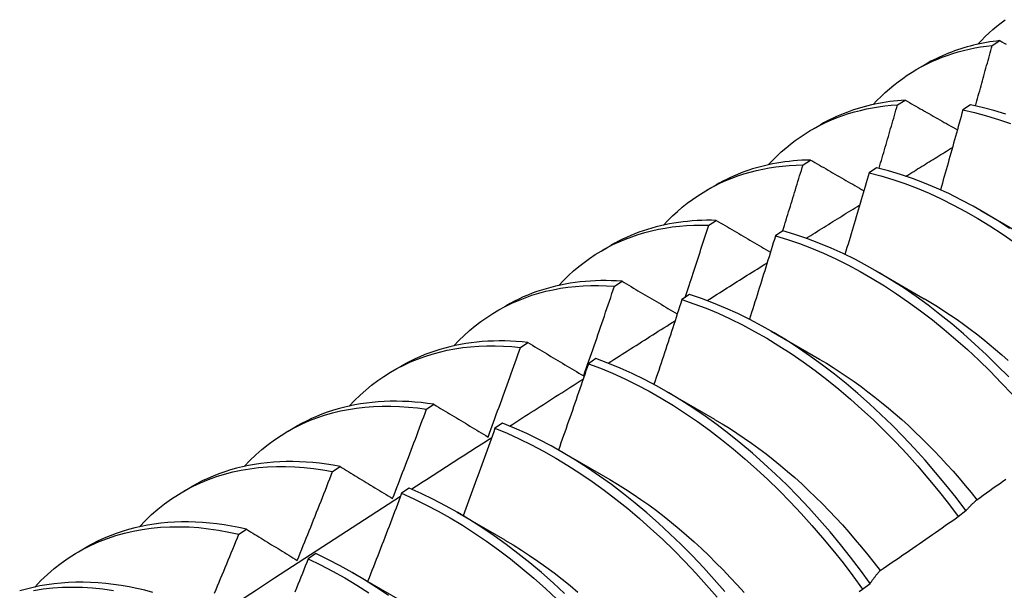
# Model space of a CAD drawing. Header units: inches. Extents: x 24 to 669, y 73 to 310.
# Tile 106 of 146: x 646.413 to 646.74, y 242.22 to 242.409. Entities that reach past the tile are written whole.
import ezdxf

# ---------------------------------------------------------------- set-up
doc = ezdxf.new("R2010")
doc.units = ezdxf.units.IN
doc.header["$MEASUREMENT"] = 0
doc.layers.add('Visible Edges(ANSI)', color=7, linetype='Continuous', lineweight=25)

msp = doc.modelspace()

# ---------------------------------------------------------------- linework, layer by layer
at = {"layer": 'Visible Edges(ANSI)'}
for p, q in [((646.73575, 242.40068), (646.73827, 242.40225)), ((646.71076, 242.39274), (646.71354, 242.39435)), ((646.70432, 242.38091), (646.70683, 242.3825)), ((646.7285, 242.38089), (646.726, 242.37922)), ((646.67596, 242.3727), (646.67874, 242.37431)), ((646.67294, 242.36099), (646.67544, 242.36259)), ((646.69737, 242.36004), (646.69488, 242.35837)), ((646.64116, 242.35266), (646.64395, 242.35427)), ((646.732, 242.34578), (646.74796, 242.33654)), ((646.64161, 242.34092), (646.64411, 242.34253)), ((646.66628, 242.33904), (646.66379, 242.33736)), ((646.60636, 242.33263), (646.60915, 242.33423)), ((646.6972, 242.32574), (646.71317, 242.31651)), ((646.61033, 242.32069), (646.61283, 242.32231)), ((646.63521, 242.3179), (646.63272, 242.3162)), ((646.57157, 242.31259), (646.57435, 242.31419)), ((646.6624, 242.3057), (646.67837, 242.29647)), ((646.57909, 242.30031), (646.58159, 242.30194)), ((646.60416, 242.2966), (646.60168, 242.29489)), ((646.53677, 242.29255), (646.53955, 242.29415)), ((646.6276, 242.28566), (646.64357, 242.27643)), ((646.54789, 242.27977), (646.55039, 242.28142)), ((646.50197, 242.27251), (646.50475, 242.27411)), ((646.57313, 242.27516), (646.57065, 242.27344)), ((646.59281, 242.26563), (646.60877, 242.25639)), ((646.51673, 242.25909), (646.51923, 242.26075)), ((646.46717, 242.25247), (646.46995, 242.25407)), ((646.54212, 242.25358), (646.53964, 242.25185)), ((646.72449, 242.24416), (646.72703, 242.2461)), ((646.55801, 242.24559), (646.57397, 242.23635)), ((646.48561, 242.23825), (646.4881, 242.23992)), ((646.43237, 242.23243), (646.43515, 242.23403)), ((646.51111, 242.23185), (646.50863, 242.23011)), ((646.52321, 242.22555), (646.53917, 242.21631)), ((646.6927, 242.21999), (646.69525, 242.22192))]:
    msp.add_line(p, q, dxfattribs=at)
at = {"layer": 'Visible Edges(ANSI)', "flags": 128}
for points in [[(646.73099, 242.40106), (646.73221, 242.40235), (646.73345, 242.4036), (646.73472, 242.4048), (646.73602, 242.40597), (646.73735, 242.40709), (646.7387, 242.40818), (646.74008, 242.40922)], [(646.69619, 242.38102), (646.6975, 242.38241), (646.69884, 242.38374), (646.70022, 242.38504), (646.70163, 242.38628), (646.70307, 242.38747), (646.70454, 242.38862), (646.70604, 242.38972), (646.70757, 242.39077), (646.70913, 242.39177), (646.71072, 242.39272), (646.71234, 242.39362), (646.71399, 242.39447), (646.71567, 242.39527), (646.71737, 242.39602), (646.7191, 242.39672), (646.72085, 242.39737), (646.72264, 242.39797), (646.72444, 242.39851), (646.72627, 242.399), (646.72812, 242.39944), (646.73, 242.39983), (646.73189, 242.40016), (646.73381, 242.40045), (646.73575, 242.40068)], [(646.73827, 242.40225), (646.73715, 242.40212), (646.73604, 242.40197), (646.73493, 242.40181), (646.73383, 242.40163), (646.73274, 242.40142), (646.73166, 242.40121), (646.73058, 242.40097), (646.72951, 242.40072), (646.72845, 242.40045), (646.7274, 242.40016), (646.72635, 242.39986), (646.72532, 242.39954), (646.72429, 242.3992), (646.72327, 242.39884), (646.72225, 242.39847), (646.72125, 242.39808), (646.72026, 242.39767), (646.71927, 242.39725), (646.71829, 242.3968), (646.71732, 242.39635), (646.71636, 242.39587), (646.71541, 242.39538), (646.71447, 242.39487), (646.71354, 242.39435)], [(646.73019, 242.38053), (646.73043, 242.38137), (646.73067, 242.38221), (646.7309, 242.38305), (646.73113, 242.38389), (646.73137, 242.38473), (646.7316, 242.38557), (646.73184, 242.38641), (646.73207, 242.38725), (646.7323, 242.38809), (646.73253, 242.38893), (646.73277, 242.38977), (646.733, 242.39061), (646.73323, 242.39145), (646.73346, 242.39228), (646.73369, 242.39312), (646.73392, 242.39396), (646.73415, 242.3948), (646.73438, 242.39564), (646.73461, 242.39648), (646.73484, 242.39732), (646.73507, 242.39816), (646.7353, 242.399), (646.73553, 242.39984), (646.73575, 242.40068)], [(646.73827, 242.40225), (646.73897, 242.40186), (646.73968, 242.40146), (646.74038, 242.40107)], [(646.66139, 242.36098), (646.6628, 242.36247), (646.66424, 242.36389), (646.66572, 242.36527), (646.66723, 242.36658), (646.66879, 242.36785), (646.67038, 242.36906), (646.672, 242.37021), (646.67366, 242.37131), (646.67535, 242.37235), (646.67708, 242.37333), (646.67883, 242.37425), (646.68062, 242.37512), (646.68244, 242.37593), (646.6843, 242.37668), (646.68618, 242.37737), (646.68809, 242.37801), (646.69003, 242.37858), (646.69199, 242.37909), (646.69398, 242.37955), (646.696, 242.37994), (646.69805, 242.38027), (646.70011, 242.38055), (646.7022, 242.38076), (646.70432, 242.38091)], [(646.70683, 242.3825), (646.70555, 242.38241), (646.70428, 242.3823), (646.70302, 242.38216), (646.70176, 242.38201), (646.70052, 242.38183), (646.69928, 242.38163), (646.69805, 242.38141), (646.69684, 242.38116), (646.69563, 242.3809), (646.69443, 242.38061), (646.69324, 242.3803), (646.69206, 242.37997), (646.69089, 242.37961), (646.68973, 242.37924), (646.68858, 242.37884), (646.68744, 242.37842), (646.68632, 242.37798), (646.6852, 242.37752), (646.6841, 242.37704), (646.683, 242.37654), (646.68192, 242.37601), (646.68085, 242.37546), (646.67979, 242.3749), (646.67874, 242.37431)], [(646.69818, 242.35984), (646.69844, 242.36072), (646.6987, 242.3616), (646.69896, 242.36248), (646.69922, 242.36336), (646.69947, 242.36423), (646.69973, 242.36511), (646.69999, 242.36599), (646.70025, 242.36687), (646.70051, 242.36774), (646.70076, 242.36862), (646.70102, 242.3695), (646.70127, 242.37038), (646.70153, 242.37126), (646.70179, 242.37213), (646.70204, 242.37301), (646.70229, 242.37389), (646.70255, 242.37477), (646.7028, 242.37564), (646.70306, 242.37652), (646.70331, 242.3774), (646.70356, 242.37828), (646.70381, 242.37916), (646.70407, 242.38003), (646.70432, 242.38091)], [(646.70683, 242.3825), (646.70755, 242.38209), (646.70826, 242.38168), (646.70898, 242.38127), (646.7097, 242.38086), (646.71042, 242.38045), (646.71114, 242.38004), (646.71186, 242.37963), (646.71258, 242.37922), (646.7133, 242.37881), (646.71402, 242.3784), (646.71475, 242.37799), (646.71547, 242.37758), (646.71619, 242.37716), (646.71692, 242.37675), (646.71764, 242.37634), (646.71837, 242.37593), (646.71909, 242.37552), (646.71982, 242.3751), (646.72055, 242.37469), (646.72127, 242.37428), (646.722, 242.37387), (646.72273, 242.37345), (646.72346, 242.37304), (646.72419, 242.37263)], [(646.74031, 242.37779), (646.73634, 242.37899), (646.7324, 242.38002), (646.7285, 242.38089)], [(646.726, 242.37922), (646.7257, 242.37812), (646.7254, 242.37701), (646.72509, 242.37591), (646.72479, 242.3748), (646.72449, 242.3737), (646.72418, 242.37259), (646.72387, 242.37149), (646.72357, 242.37038), (646.72326, 242.36927), (646.72295, 242.36817), (646.72265, 242.36706), (646.72234, 242.36596), (646.72203, 242.36485), (646.72172, 242.36375), (646.72141, 242.36264), (646.7211, 242.36153), (646.72078, 242.36043), (646.72047, 242.35932), (646.72016, 242.35822), (646.71985, 242.35711), (646.71953, 242.356), (646.71922, 242.3549), (646.7189, 242.35379), (646.71859, 242.35269)], [(646.726, 242.37922), (646.72991, 242.37835), (646.73386, 242.3773), (646.73783, 242.37609), (646.74182, 242.37471)], [(646.70713, 242.35722), (646.70777, 242.35761), (646.70842, 242.35801), (646.70906, 242.35841), (646.7097, 242.35881), (646.71035, 242.35921), (646.71099, 242.35961), (646.71163, 242.36001), (646.71227, 242.3604), (646.71292, 242.3608), (646.71356, 242.3612), (646.7142, 242.3616), (646.71485, 242.362), (646.71549, 242.36239), (646.71613, 242.36279), (646.71678, 242.36319), (646.71742, 242.36359), (646.71806, 242.36399), (646.7187, 242.36438), (646.71935, 242.36478), (646.71999, 242.36518), (646.72063, 242.36558), (646.72128, 242.36598), (646.72192, 242.36637), (646.72256, 242.36677)], [(646.62659, 242.34095), (646.62809, 242.34252), (646.62963, 242.34404), (646.63122, 242.34549), (646.63285, 242.34689), (646.63451, 242.34822), (646.63622, 242.34949), (646.63797, 242.35069), (646.63976, 242.35183), (646.64158, 242.3529), (646.64344, 242.35391), (646.64534, 242.35486), (646.64728, 242.35573), (646.64925, 242.35654), (646.65125, 242.35729), (646.65328, 242.35796), (646.65535, 242.35857), (646.65745, 242.35912), (646.65958, 242.35959), (646.66174, 242.35999), (646.66393, 242.36033), (646.66614, 242.3606), (646.66838, 242.3608), (646.67065, 242.36093), (646.67294, 242.36099)], [(646.67544, 242.36259), (646.674, 242.36255), (646.67257, 242.36249), (646.67115, 242.3624), (646.66973, 242.36228), (646.66833, 242.36214), (646.66694, 242.36196), (646.66556, 242.36176), (646.66419, 242.36154), (646.66283, 242.36128), (646.66148, 242.361), (646.66014, 242.3607), (646.65882, 242.36036), (646.65751, 242.36), (646.65621, 242.35961), (646.65492, 242.3592), (646.65365, 242.35875), (646.65239, 242.35829), (646.65114, 242.35779), (646.6499, 242.35727), (646.64868, 242.35672), (646.64748, 242.35615), (646.64629, 242.35555), (646.64511, 242.35492), (646.64395, 242.35427)], [(646.66616, 242.33897), (646.66645, 242.33988), (646.66674, 242.3408), (646.66702, 242.34172), (646.66731, 242.34264), (646.66759, 242.34355), (646.66788, 242.34447), (646.66816, 242.34539), (646.66845, 242.34631), (646.66873, 242.34722), (646.66901, 242.34814), (646.6693, 242.34906), (646.66958, 242.34998), (646.66986, 242.35089), (646.67014, 242.35181), (646.67042, 242.35273), (646.67071, 242.35365), (646.67099, 242.35457), (646.67127, 242.35548), (646.67154, 242.3564), (646.67182, 242.35732), (646.6721, 242.35824), (646.67238, 242.35915), (646.67266, 242.36007), (646.67294, 242.36099)], [(646.67544, 242.36259), (646.67617, 242.36217), (646.67691, 242.36174), (646.67764, 242.36132), (646.67837, 242.3609), (646.6791, 242.36047), (646.67984, 242.36005), (646.68057, 242.35963), (646.6813, 242.3592), (646.68204, 242.35878), (646.68278, 242.35835), (646.68351, 242.35793), (646.68425, 242.3575), (646.68499, 242.35708), (646.68573, 242.35665), (646.68646, 242.35622), (646.6872, 242.3558), (646.68794, 242.35537), (646.68869, 242.35495), (646.68943, 242.35452), (646.69017, 242.35409), (646.69091, 242.35366), (646.69165, 242.35324), (646.6924, 242.35281), (646.69314, 242.35238)], [(646.69488, 242.35837), (646.69456, 242.35724), (646.69423, 242.3561), (646.6939, 242.35497), (646.69357, 242.35384), (646.69324, 242.35271), (646.69291, 242.35158), (646.69258, 242.35045), (646.69225, 242.34932), (646.69191, 242.34819), (646.69158, 242.34705), (646.69125, 242.34592), (646.69091, 242.34479), (646.69058, 242.34366), (646.69024, 242.34253), (646.68991, 242.3414), (646.68957, 242.34027), (646.68923, 242.33914), (646.6889, 242.33801), (646.68856, 242.33688), (646.68822, 242.33574), (646.68788, 242.33461), (646.68754, 242.33348), (646.6872, 242.33235), (646.68686, 242.33122)], [(646.69488, 242.35837), (646.69882, 242.35733), (646.70279, 242.35613), (646.70679, 242.35476), (646.7108, 242.35322), (646.71483, 242.35152), (646.71886, 242.34966), (646.7229, 242.34764), (646.72694, 242.34547), (646.73098, 242.34314), (646.73501, 242.34067), (646.73902, 242.33804), (646.74302, 242.33527)], [(646.74151, 242.33985), (646.73749, 242.34246), (646.73346, 242.34493), (646.72942, 242.34724), (646.72538, 242.3494), (646.72134, 242.35141), (646.71731, 242.35326), (646.71328, 242.35494), (646.70927, 242.35647), (646.70528, 242.35783), (646.70131, 242.35902), (646.69737, 242.36004)], [(646.67402, 242.33659), (646.67476, 242.33705), (646.6755, 242.33751), (646.67624, 242.33798), (646.67698, 242.33844), (646.67772, 242.3389), (646.67846, 242.33936), (646.67919, 242.33982), (646.67993, 242.34028), (646.68067, 242.34075), (646.68141, 242.34121), (646.68215, 242.34167), (646.68289, 242.34213), (646.68363, 242.34259), (646.68437, 242.34305), (646.68511, 242.34351), (646.68585, 242.34397), (646.68658, 242.34444), (646.68732, 242.3449), (646.68806, 242.34536), (646.6888, 242.34582), (646.68954, 242.34628), (646.69028, 242.34674), (646.69102, 242.3472), (646.69176, 242.34766)], [(646.5918, 242.32091), (646.59339, 242.32258), (646.59503, 242.32418), (646.59672, 242.32572), (646.59846, 242.32719), (646.60024, 242.32858), (646.60207, 242.3299), (646.60395, 242.33116), (646.60586, 242.33233), (646.60782, 242.33344), (646.60982, 242.33447), (646.61187, 242.33543), (646.61395, 242.33631), (646.61607, 242.33711), (646.61823, 242.33784), (646.62042, 242.3385), (646.62265, 242.33907), (646.62491, 242.33958), (646.62721, 242.34), (646.62954, 242.34035), (646.63189, 242.34061), (646.63428, 242.34081), (646.6367, 242.34092), (646.63914, 242.34096), (646.64161, 242.34092)], [(646.64411, 242.34253), (646.6425, 242.34256), (646.64091, 242.34255), (646.63932, 242.34252), (646.63774, 242.34245), (646.63618, 242.34235), (646.63463, 242.34221), (646.63309, 242.34205), (646.63157, 242.34185), (646.63005, 242.34161), (646.62855, 242.34135), (646.62707, 242.34105), (646.6256, 242.34072), (646.62414, 242.34035), (646.6227, 242.33996), (646.62127, 242.33953), (646.61986, 242.33907), (646.61846, 242.33857), (646.61708, 242.33805), (646.61572, 242.33749), (646.61437, 242.3369), (646.61304, 242.33628), (646.61172, 242.33563), (646.61043, 242.33494), (646.60915, 242.33423)], [(646.63383, 242.31696), (646.63416, 242.31796), (646.63449, 242.31895), (646.63482, 242.31995), (646.63515, 242.32095), (646.63548, 242.32195), (646.6358, 242.32294), (646.63613, 242.32394), (646.63646, 242.32494), (646.63678, 242.32594), (646.63711, 242.32694), (646.63743, 242.32794), (646.63776, 242.32893), (646.63808, 242.32993), (646.6384, 242.33093), (646.63873, 242.33193), (646.63905, 242.33293), (646.63937, 242.33393), (646.63969, 242.33492), (646.64001, 242.33592), (646.64033, 242.33692), (646.64065, 242.33792), (646.64097, 242.33892), (646.64129, 242.33992), (646.64161, 242.34092)], [(646.64411, 242.34253), (646.64485, 242.34209), (646.6456, 242.34166), (646.64634, 242.34122), (646.64709, 242.34078), (646.64784, 242.34035), (646.64858, 242.33991), (646.64933, 242.33947), (646.65008, 242.33903), (646.65083, 242.33859), (646.65158, 242.33816), (646.65233, 242.33772), (646.65308, 242.33728), (646.65383, 242.33684), (646.65458, 242.3364), (646.65533, 242.33596), (646.65609, 242.33552), (646.65684, 242.33508), (646.6576, 242.33464), (646.65835, 242.3342), (646.65911, 242.33376), (646.65987, 242.33332), (646.66063, 242.33287), (646.66138, 242.33243), (646.66214, 242.33199)], [(646.66379, 242.33736), (646.66344, 242.3362), (646.66308, 242.33505), (646.66273, 242.33389), (646.66237, 242.33274), (646.66202, 242.33159), (646.66166, 242.33043), (646.6613, 242.32928), (646.66095, 242.32812), (646.66059, 242.32697), (646.66023, 242.32581), (646.65987, 242.32466), (646.65951, 242.3235), (646.65915, 242.32235), (646.65879, 242.3212), (646.65843, 242.32004), (646.65806, 242.31889), (646.6577, 242.31773), (646.65734, 242.31658), (646.65697, 242.31543), (646.65661, 242.31427), (646.65624, 242.31312), (646.65587, 242.31196), (646.65551, 242.31081), (646.65514, 242.30966)], [(646.66379, 242.33736), (646.66776, 242.33616), (646.67175, 242.3348), (646.67576, 242.33328), (646.67979, 242.33159), (646.68382, 242.32974), (646.68786, 242.32773), (646.69191, 242.32556), (646.69594, 242.32325), (646.69997, 242.32078), (646.70399, 242.31816), (646.70798, 242.3154), (646.71196, 242.3125), (646.7159, 242.30947), (646.71982, 242.3063), (646.72369, 242.303), (646.72753, 242.29958), (646.73132, 242.29604), (646.73506, 242.29238), (646.73875, 242.28861), (646.74237, 242.28474)], [(646.74125, 242.2905), (646.73756, 242.29426), (646.73382, 242.29791), (646.73003, 242.30144), (646.72619, 242.30486), (646.72231, 242.30814), (646.71839, 242.3113), (646.71444, 242.31433), (646.71047, 242.31722), (646.70647, 242.31997), (646.70245, 242.32257), (646.69842, 242.32503), (646.69439, 242.32733), (646.69034, 242.32949), (646.6863, 242.33149), (646.68227, 242.33332), (646.67824, 242.335), (646.67423, 242.33651), (646.67024, 242.33786), (646.66628, 242.33904)], [(646.64106, 242.31588), (646.64189, 242.31641), (646.64272, 242.31693), (646.64355, 242.31746), (646.64439, 242.31798), (646.64522, 242.31851), (646.64605, 242.31903), (646.64689, 242.31956), (646.64772, 242.32008), (646.64855, 242.32061), (646.64939, 242.32113), (646.65022, 242.32166), (646.65105, 242.32218), (646.65189, 242.3227), (646.65272, 242.32323), (646.65355, 242.32375), (646.65439, 242.32428), (646.65522, 242.3248), (646.65605, 242.32532), (646.65689, 242.32585), (646.65772, 242.32637), (646.65855, 242.32689), (646.65939, 242.32742), (646.66022, 242.32794), (646.66105, 242.32846)], [(646.61283, 242.32231), (646.61105, 242.32242), (646.60929, 242.32249), (646.60753, 242.32252), (646.60579, 242.32251), (646.60407, 242.32246), (646.60235, 242.32238), (646.60066, 242.32225), (646.59897, 242.32208), (646.5973, 242.32188), (646.59565, 242.32164), (646.59401, 242.32136), (646.59239, 242.32103), (646.59078, 242.32067), (646.5892, 242.32028), (646.58763, 242.31984), (646.58607, 242.31936), (646.58454, 242.31885), (646.58303, 242.3183), (646.58153, 242.31771), (646.58005, 242.31708), (646.5786, 242.31641), (646.57716, 242.31571), (646.57574, 242.31497), (646.57435, 242.31419)], [(646.61283, 242.32231), (646.61358, 242.32186), (646.61434, 242.32141), (646.6151, 242.32096), (646.61586, 242.32051), (646.61662, 242.32006), (646.61738, 242.31961), (646.61814, 242.31916), (646.6189, 242.31871), (646.61966, 242.31826), (646.62042, 242.31781), (646.62119, 242.31736), (646.62195, 242.3169), (646.62272, 242.31645), (646.62348, 242.316), (646.62425, 242.31555), (646.62502, 242.31509), (646.62579, 242.31464), (646.62656, 242.31418), (646.62733, 242.31373), (646.6281, 242.31327), (646.62887, 242.31282), (646.62964, 242.31236), (646.63041, 242.31191), (646.63119, 242.31145)], [(646.557, 242.30087), (646.55869, 242.30264), (646.56043, 242.30433), (646.56223, 242.30594), (646.56407, 242.30748), (646.56598, 242.30894), (646.56793, 242.31031), (646.56993, 242.31161), (646.57198, 242.31282), (646.57408, 242.31395), (646.57622, 242.315), (646.57841, 242.31596), (646.58064, 242.31684), (646.58291, 242.31764), (646.58523, 242.31835), (646.58758, 242.31897), (646.58998, 242.31951), (646.5924, 242.31996), (646.59487, 242.32032), (646.59737, 242.3206), (646.5999, 242.32079), (646.60246, 242.3209), (646.60506, 242.32091), (646.60768, 242.32084), (646.61033, 242.32069)], [(646.6001, 242.29087), (646.60053, 242.29211), (646.60097, 242.29335), (646.6014, 242.2946), (646.60184, 242.29584), (646.60227, 242.29708), (646.6027, 242.29832), (646.60313, 242.29956), (646.60356, 242.3008), (646.60399, 242.30205), (646.60442, 242.30329), (646.60484, 242.30453), (646.60527, 242.30577), (646.6057, 242.30701), (646.60612, 242.30826), (646.60655, 242.3095), (646.60697, 242.31074), (646.60739, 242.31199), (646.60781, 242.31323), (646.60823, 242.31447), (646.60865, 242.31571), (646.60907, 242.31696), (646.60949, 242.3182), (646.60991, 242.31944), (646.61033, 242.32069)], [(646.72703, 242.2461), (646.72375, 242.25042), (646.72039, 242.25465), (646.71695, 242.25881), (646.71345, 242.26287), (646.70987, 242.26683), (646.70624, 242.27069), (646.70255, 242.27444), (646.6988, 242.27809), (646.695, 242.28161), (646.69116, 242.28502), (646.68728, 242.2883), (646.68336, 242.29145), (646.67941, 242.29447), (646.67543, 242.29735), (646.67143, 242.30009), (646.66742, 242.30268), (646.66339, 242.30513), (646.65935, 242.30743), (646.65531, 242.30957), (646.65127, 242.31156), (646.64723, 242.31339), (646.64321, 242.31506), (646.6392, 242.31656), (646.63521, 242.3179)], [(646.63272, 242.3162), (646.63234, 242.31502), (646.63196, 242.31385), (646.63158, 242.31267), (646.6312, 242.3115), (646.63082, 242.31032), (646.63044, 242.30915), (646.63005, 242.30797), (646.62967, 242.30679), (646.62928, 242.30562), (646.6289, 242.30444), (646.62851, 242.30327), (646.62812, 242.30209), (646.62774, 242.30092), (646.62735, 242.29974), (646.62696, 242.29857), (646.62657, 242.29739), (646.62618, 242.29622), (646.62579, 242.29504), (646.6254, 242.29387), (646.62501, 242.29269), (646.62461, 242.29152), (646.62422, 242.29035), (646.62382, 242.28917), (646.62343, 242.288)], [(646.63272, 242.3162), (646.63671, 242.31485), (646.64073, 242.31333), (646.64475, 242.31165), (646.64879, 242.30981), (646.65283, 242.30781), (646.65687, 242.30566), (646.66091, 242.30335), (646.66493, 242.30089), (646.66895, 242.29828), (646.67295, 242.29553), (646.67692, 242.29264), (646.68087, 242.28961), (646.68479, 242.28645), (646.68867, 242.28316), (646.6925, 242.27975), (646.6963, 242.27621), (646.70004, 242.27256), (646.70373, 242.2688), (646.70736, 242.26493), (646.71093, 242.26096), (646.71443, 242.25689), (646.71786, 242.25274), (646.72122, 242.24849), (646.72449, 242.24416)], [(646.71317, 242.31653), (646.71536, 242.31524), (646.71755, 242.3139), (646.71973, 242.3125), (646.72191, 242.31106), (646.72408, 242.30957), (646.72624, 242.30803), (646.72839, 242.30644), (646.73054, 242.30481), (646.73267, 242.30313), (646.73479, 242.3014), (646.7369, 242.29963), (646.73899, 242.29782), (646.74107, 242.29597)], [(646.60822, 242.29509), (646.60915, 242.29568), (646.61007, 242.29627), (646.611, 242.29686), (646.61192, 242.29744), (646.61285, 242.29803), (646.61378, 242.29862), (646.6147, 242.29921), (646.61563, 242.2998), (646.61655, 242.30038), (646.61748, 242.30097), (646.61841, 242.30156), (646.61933, 242.30215), (646.62026, 242.30273), (646.62118, 242.30332), (646.62211, 242.30391), (646.62304, 242.30449), (646.62396, 242.30508), (646.62489, 242.30567), (646.62582, 242.30625), (646.62674, 242.30684), (646.62767, 242.30743), (646.6286, 242.30801), (646.62952, 242.3086), (646.63045, 242.30918)], [(646.58159, 242.30194), (646.57964, 242.30214), (646.57771, 242.3023), (646.57579, 242.3024), (646.57388, 242.30247), (646.57199, 242.30248), (646.57011, 242.30245), (646.56825, 242.30238), (646.5664, 242.30226), (646.56458, 242.30209), (646.56277, 242.30188), (646.56097, 242.30162), (646.5592, 242.30131), (646.55745, 242.30096), (646.55571, 242.30057), (646.554, 242.30013), (646.5523, 242.29964), (646.55063, 242.29911), (646.54898, 242.29854), (646.54735, 242.29792), (646.54574, 242.29725), (646.54416, 242.29654), (646.5426, 242.29579), (646.54106, 242.29499), (646.53955, 242.29415)], [(646.58159, 242.30194), (646.58235, 242.30149), (646.58311, 242.30103), (646.58387, 242.30057), (646.58464, 242.30011), (646.5854, 242.29965), (646.58617, 242.2992), (646.58694, 242.29874), (646.58771, 242.29828), (646.58847, 242.29782), (646.58924, 242.29736), (646.59001, 242.2969), (646.59078, 242.29644), (646.59156, 242.29597), (646.59233, 242.29551), (646.5931, 242.29505), (646.59388, 242.29459), (646.59465, 242.29412), (646.59543, 242.29366), (646.5962, 242.2932), (646.59698, 242.29273), (646.59776, 242.29227), (646.59854, 242.2918), (646.59932, 242.29134), (646.6001, 242.29087)], [(646.5222, 242.28083), (646.52398, 242.28269), (646.52583, 242.28447), (646.52773, 242.28617), (646.52969, 242.28777), (646.53171, 242.28929), (646.53379, 242.29071), (646.53592, 242.29205), (646.53811, 242.2933), (646.54034, 242.29445), (646.54263, 242.29551), (646.54497, 242.29647), (646.54735, 242.29734), (646.54978, 242.29812), (646.55225, 242.2988), (646.55477, 242.29938), (646.55733, 242.29987), (646.55993, 242.30027), (646.56257, 242.30056), (646.56524, 242.30076), (646.56795, 242.30086), (646.57069, 242.30087), (646.57346, 242.30078), (646.57626, 242.30059), (646.57909, 242.30031)], [(646.56837, 242.27056), (646.56882, 242.2718), (646.56928, 242.27304), (646.56973, 242.27428), (646.57019, 242.27552), (646.57064, 242.27675), (646.57109, 242.27799), (646.57154, 242.27923), (646.57199, 242.28047), (646.57244, 242.28171), (646.57289, 242.28295), (646.57334, 242.28419), (646.57379, 242.28542), (646.57423, 242.28666), (646.57468, 242.2879), (646.57512, 242.28914), (646.57557, 242.29038), (646.57601, 242.29162), (646.57645, 242.29286), (646.57689, 242.2941), (646.57734, 242.29534), (646.57777, 242.29658), (646.57821, 242.29782), (646.57865, 242.29907), (646.57909, 242.30031)], [(646.60168, 242.29489), (646.60127, 242.2937), (646.60087, 242.2925), (646.60046, 242.29131), (646.60005, 242.29012), (646.59964, 242.28892), (646.59923, 242.28773), (646.59882, 242.28653), (646.59841, 242.28534), (646.59799, 242.28414), (646.59758, 242.28295), (646.59717, 242.28176), (646.59675, 242.28056), (646.59634, 242.27937), (646.59592, 242.27817), (646.59551, 242.27698), (646.59509, 242.27579), (646.59467, 242.27459), (646.59425, 242.2734), (646.59383, 242.27221), (646.59341, 242.27101), (646.59299, 242.26982), (646.59257, 242.26863), (646.59215, 242.26744), (646.59173, 242.26624)], [(646.60168, 242.29489), (646.60569, 242.29339), (646.60971, 242.29172), (646.61375, 242.28989), (646.61779, 242.2879), (646.62183, 242.28575), (646.62587, 242.28345), (646.6299, 242.281), (646.63391, 242.2784), (646.63791, 242.27566), (646.64189, 242.27278), (646.64584, 242.26976), (646.64976, 242.2666), (646.65364, 242.26332), (646.65748, 242.25991), (646.66128, 242.25639), (646.66502, 242.25274), (646.66871, 242.24899), (646.67235, 242.24512), (646.67592, 242.24116), (646.67943, 242.2371), (646.68286, 242.23295), (646.68622, 242.2287), (646.6895, 242.22438), (646.6927, 242.21999)], [(646.69525, 242.22192), (646.69204, 242.22631), (646.68875, 242.23063), (646.68539, 242.23486), (646.68195, 242.23901), (646.67844, 242.24306), (646.67486, 242.24702), (646.67122, 242.25088), (646.66753, 242.25462), (646.66378, 242.25826), (646.65998, 242.26178), (646.65613, 242.26518), (646.65225, 242.26845), (646.64833, 242.27159), (646.64438, 242.2746), (646.6404, 242.27747), (646.6364, 242.2802), (646.63238, 242.28279), (646.62835, 242.28523), (646.62431, 242.28752), (646.62027, 242.28965), (646.61623, 242.29163), (646.61219, 242.29345), (646.60817, 242.29511), (646.60416, 242.2966)], [(646.67835, 242.29645), (646.68068, 242.29506), (646.683, 242.29362), (646.68532, 242.29213), (646.68763, 242.29058), (646.68993, 242.28898), (646.69223, 242.28732), (646.69451, 242.28561), (646.69679, 242.28385), (646.69905, 242.28204), (646.70129, 242.28019), (646.70352, 242.27828), (646.70574, 242.27633), (646.70794, 242.27434), (646.71012, 242.2723), (646.71228, 242.27021), (646.71442, 242.26809), (646.71654, 242.26592), (646.71863, 242.26371), (646.7207, 242.26147), (646.72275, 242.25918), (646.72477, 242.25686), (646.72676, 242.2545), (646.72872, 242.25211), (646.73065, 242.24968)], [(646.57551, 242.27421), (646.57653, 242.27486), (646.57754, 242.27551), (646.57856, 242.27617), (646.57958, 242.27682), (646.5806, 242.27747), (646.58162, 242.27812), (646.58263, 242.27877), (646.58365, 242.27942), (646.58467, 242.28008), (646.58569, 242.28073), (646.58671, 242.28138), (646.58773, 242.28203), (646.58874, 242.28268), (646.58976, 242.28333), (646.59078, 242.28398), (646.5918, 242.28463), (646.59282, 242.28528), (646.59384, 242.28593), (646.59486, 242.28658), (646.59587, 242.28723), (646.59689, 242.28788), (646.59791, 242.28853), (646.59893, 242.28918), (646.59995, 242.28983)], [(646.55039, 242.28142), (646.54827, 242.28172), (646.54616, 242.28197), (646.54407, 242.28217), (646.542, 242.28231), (646.53994, 242.2824), (646.5379, 242.28244), (646.53587, 242.28243), (646.53386, 242.28236), (646.53187, 242.28224), (646.5299, 242.28206), (646.52795, 242.28184), (646.52603, 242.28156), (646.52412, 242.28122), (646.52223, 242.28084), (646.52037, 242.2804), (646.51854, 242.27991), (646.51672, 242.27936), (646.51493, 242.27877), (646.51317, 242.27812), (646.51143, 242.27742), (646.50972, 242.27667), (646.50804, 242.27587), (646.50638, 242.27501), (646.50475, 242.27411)], [(646.4874, 242.26079), (646.48928, 242.26275), (646.49123, 242.26462), (646.49324, 242.26639), (646.49531, 242.26806), (646.49746, 242.26963), (646.49966, 242.27111), (646.50192, 242.27248), (646.50424, 242.27375), (646.50662, 242.27492), (646.50905, 242.27599), (646.51154, 242.27695), (646.51408, 242.2778), (646.51667, 242.27855), (646.5193, 242.2792), (646.52199, 242.27974), (646.52471, 242.28017), (646.52748, 242.2805), (646.53029, 242.28071), (646.53314, 242.28082), (646.53603, 242.28083), (646.53895, 242.28072), (646.5419, 242.28051), (646.54488, 242.2802), (646.54789, 242.27977)], [(646.53667, 242.25013), (646.53715, 242.25136), (646.53763, 242.25259), (646.5381, 242.25383), (646.53858, 242.25506), (646.53905, 242.25629), (646.53952, 242.25753), (646.53999, 242.25876), (646.54047, 242.26), (646.54094, 242.26123), (646.54141, 242.26247), (646.54188, 242.2637), (646.54234, 242.26494), (646.54281, 242.26617), (646.54328, 242.26741), (646.54374, 242.26864), (646.54421, 242.26988), (646.54467, 242.27111), (646.54513, 242.27235), (646.5456, 242.27359), (646.54606, 242.27482), (646.54652, 242.27606), (646.54698, 242.2773), (646.54744, 242.27853), (646.54789, 242.27977)], [(646.55039, 242.28142), (646.55113, 242.28097), (646.55187, 242.28052), (646.55261, 242.28008), (646.55335, 242.27963), (646.55409, 242.27918), (646.55484, 242.27873), (646.55558, 242.27828), (646.55633, 242.27783), (646.55708, 242.27738), (646.55782, 242.27693), (646.55857, 242.27647), (646.55932, 242.27602), (646.56007, 242.27557), (646.56082, 242.27512), (646.56157, 242.27466), (646.56232, 242.27421), (646.56308, 242.27376), (646.56383, 242.2733), (646.56458, 242.27285), (646.56534, 242.27239), (646.5661, 242.27193), (646.56685, 242.27148), (646.56761, 242.27102), (646.56837, 242.27056)], [(646.64357, 242.27642), (646.64604, 242.27496), (646.6485, 242.27344), (646.65095, 242.27186), (646.65339, 242.27022), (646.65583, 242.26851), (646.65826, 242.26675), (646.66067, 242.26493), (646.66307, 242.26305), (646.66545, 242.26111), (646.66782, 242.25912), (646.67017, 242.25708), (646.6725, 242.25498), (646.67481, 242.25282), (646.6771, 242.25062), (646.67937, 242.24837), (646.68161, 242.24607), (646.68382, 242.24373), (646.68601, 242.24134), (646.68817, 242.23891), (646.6903, 242.23644), (646.6924, 242.23393), (646.69447, 242.23138), (646.69651, 242.2288), (646.69851, 242.22618)], [(646.57065, 242.27344), (646.57022, 242.27223), (646.56978, 242.27102), (646.56935, 242.26981), (646.56891, 242.2686), (646.56847, 242.26739), (646.56804, 242.26618), (646.5676, 242.26497), (646.56716, 242.26376), (646.56672, 242.26255), (646.56628, 242.26134), (646.56584, 242.26013), (646.5654, 242.25892), (646.56495, 242.25771), (646.56451, 242.2565), (646.56407, 242.25529), (646.56362, 242.25408), (646.56318, 242.25287), (646.56273, 242.25166), (646.56228, 242.25045), (646.56183, 242.24924), (646.56139, 242.24804), (646.56094, 242.24683), (646.56049, 242.24562), (646.56004, 242.24441)], [(646.57065, 242.27344), (646.57467, 242.27178), (646.57871, 242.26996), (646.58275, 242.26798), (646.58679, 242.26584), (646.59083, 242.26355), (646.59486, 242.26111), (646.59888, 242.25852), (646.60288, 242.25579), (646.60686, 242.25291), (646.61081, 242.2499), (646.61473, 242.24675), (646.61861, 242.24348), (646.62245, 242.24008), (646.62625, 242.23656), (646.63, 242.23292), (646.6337, 242.22917), (646.63734, 242.22532), (646.64091, 242.22136), (646.64442, 242.2173)], [(646.64694, 242.21921), (646.64343, 242.22326), (646.63985, 242.22721), (646.63621, 242.23106), (646.63251, 242.2348), (646.62875, 242.23843), (646.62495, 242.24194), (646.6211, 242.24533), (646.61722, 242.2486), (646.61329, 242.25173), (646.60934, 242.25474), (646.60536, 242.2576), (646.60136, 242.26032), (646.59734, 242.2629), (646.59331, 242.26533), (646.58927, 242.26761), (646.58523, 242.26974), (646.58119, 242.27171), (646.57716, 242.27352), (646.57313, 242.27516)], [(646.5429, 242.25324), (646.54401, 242.25396), (646.54513, 242.25467), (646.54624, 242.25539), (646.54735, 242.25611), (646.54846, 242.25682), (646.54957, 242.25754), (646.55068, 242.25825), (646.55179, 242.25897), (646.5529, 242.25968), (646.55401, 242.2604), (646.55512, 242.26111), (646.55623, 242.26183), (646.55734, 242.26254), (646.55845, 242.26326), (646.55956, 242.26397), (646.56067, 242.26469), (646.56178, 242.2654), (646.56289, 242.26612), (646.564, 242.26683), (646.56511, 242.26754), (646.56623, 242.26826), (646.56734, 242.26897), (646.56845, 242.26968), (646.56956, 242.2704)], [(646.51923, 242.26075), (646.51693, 242.26116), (646.51466, 242.26152), (646.5124, 242.26182), (646.51015, 242.26205), (646.50792, 242.26223), (646.50571, 242.26234), (646.50352, 242.2624), (646.50134, 242.26239), (646.49919, 242.26233), (646.49706, 242.2622), (646.49495, 242.26201), (646.49287, 242.26176), (646.49081, 242.26145), (646.48877, 242.26108), (646.48676, 242.26064), (646.48478, 242.26015), (646.48282, 242.2596), (646.48089, 242.25899), (646.47899, 242.25832), (646.47712, 242.25759), (646.47528, 242.25679), (646.47347, 242.25595), (646.4717, 242.25504), (646.46995, 242.25407)], [(646.4526, 242.24075), (646.45458, 242.24281), (646.45662, 242.24476), (646.45875, 242.2466), (646.46094, 242.24834), (646.4632, 242.24997), (646.46553, 242.25149), (646.46793, 242.2529), (646.47038, 242.25419), (646.47291, 242.25537), (646.47549, 242.25644), (646.47813, 242.25739), (646.48082, 242.25823), (646.48357, 242.25895), (646.48637, 242.25955), (646.48923, 242.26003), (646.49212, 242.2604), (646.49507, 242.26065), (646.49805, 242.26078), (646.50108, 242.26079), (646.50414, 242.26069), (646.50725, 242.26046), (646.51038, 242.26012), (646.51354, 242.25966), (646.51673, 242.25909)], [(646.50501, 242.22956), (646.50551, 242.23078), (646.506, 242.23201), (646.5065, 242.23324), (646.507, 242.23447), (646.50749, 242.2357), (646.50799, 242.23693), (646.50848, 242.23816), (646.50897, 242.23939), (646.50946, 242.24062), (646.50995, 242.24184), (646.51044, 242.24307), (646.51093, 242.24431), (646.51142, 242.24554), (646.51191, 242.24677), (646.51239, 242.248), (646.51288, 242.24923), (646.51336, 242.25046), (646.51385, 242.25169), (646.51433, 242.25292), (646.51481, 242.25415), (646.5153, 242.25539), (646.51578, 242.25662), (646.51626, 242.25785), (646.51673, 242.25909)], [(646.51923, 242.26075), (646.51994, 242.26031), (646.52066, 242.25987), (646.52138, 242.25943), (646.5221, 242.25899), (646.52282, 242.25855), (646.52354, 242.25811), (646.52427, 242.25767), (646.52499, 242.25723), (646.52571, 242.25679), (646.52644, 242.25635), (646.52716, 242.25591), (646.52789, 242.25547), (646.52862, 242.25503), (646.52935, 242.25458), (646.53008, 242.25414), (646.5308, 242.25369), (646.53154, 242.25325), (646.53227, 242.25281), (646.533, 242.25236), (646.53373, 242.25191), (646.53447, 242.25147), (646.5352, 242.25102), (646.53594, 242.25057), (646.53667, 242.25013)], [(646.60877, 242.2564), (646.61137, 242.25487), (646.61396, 242.25325), (646.61654, 242.25157), (646.61912, 242.24982), (646.62169, 242.24799), (646.62424, 242.24611), (646.62678, 242.24415), (646.6293, 242.24214), (646.63181, 242.24006), (646.6343, 242.23792), (646.63677, 242.23572), (646.63922, 242.23347), (646.64164, 242.23116), (646.64404, 242.2288), (646.64641, 242.22638), (646.64876, 242.22392), (646.65107, 242.22141), (646.65336, 242.21885)], [(646.73065, 242.24968), (646.73172, 242.25045), (646.7328, 242.25121), (646.73387, 242.25198), (646.73494, 242.25274), (646.73601, 242.25351), (646.73708, 242.25428), (646.73815, 242.25505), (646.73921, 242.25582), (646.74028, 242.25659)], [(646.59373, 242.2186), (646.58993, 242.22211), (646.58608, 242.22549), (646.58219, 242.22875), (646.57826, 242.23188), (646.57431, 242.23487), (646.57033, 242.23773), (646.56632, 242.24044), (646.5623, 242.24301), (646.55827, 242.24543), (646.55423, 242.2477), (646.55019, 242.24982), (646.54615, 242.25178), (646.54212, 242.25358)], [(646.48547, 242.21591), (646.49144, 242.21982), (646.49742, 242.22372), (646.5034, 242.22762), (646.50937, 242.23151), (646.51535, 242.2354), (646.52133, 242.23928), (646.52731, 242.24316), (646.5333, 242.24703), (646.53928, 242.2509)], [(646.53964, 242.25185), (646.53918, 242.25062), (646.53872, 242.2494), (646.53825, 242.24818), (646.53779, 242.24696), (646.53733, 242.24574), (646.53686, 242.24451), (646.5364, 242.24329), (646.53593, 242.24207), (646.53546, 242.24085), (646.535, 242.23963), (646.53453, 242.23841), (646.53406, 242.23719), (646.53359, 242.23597), (646.53312, 242.23475), (646.53265, 242.23353), (646.53218, 242.23231), (646.5317, 242.23109), (646.53123, 242.22987), (646.53076, 242.22865), (646.53028, 242.22743), (646.52981, 242.22621), (646.52933, 242.22499), (646.52885, 242.22378), (646.52837, 242.22256)], [(646.53964, 242.25185), (646.54367, 242.25003), (646.54771, 242.24806), (646.55175, 242.24593), (646.55579, 242.24365), (646.55982, 242.24122), (646.56384, 242.23864), (646.56784, 242.23591), (646.57182, 242.23305), (646.57577, 242.23004), (646.5797, 242.22691), (646.58358, 242.22364), (646.58743, 242.22025), (646.59123, 242.21673)], [(646.72703, 242.2461), (646.72718, 242.24626), (646.72732, 242.24642), (646.72747, 242.24658), (646.72762, 242.24674), (646.72776, 242.24689), (646.72791, 242.24705), (646.72806, 242.24721), (646.72821, 242.24736), (646.72836, 242.24751), (646.7285, 242.24767), (646.72865, 242.24782), (646.72881, 242.24797), (646.72896, 242.24812), (646.72911, 242.24826), (646.72926, 242.24841), (646.72941, 242.24856), (646.72957, 242.2487), (646.72972, 242.24885), (646.72987, 242.24899), (646.73003, 242.24913), (646.73018, 242.24927), (646.73034, 242.24941), (646.73049, 242.24955), (646.73065, 242.24968)], [(646.69851, 242.22618), (646.6996, 242.22692), (646.70069, 242.22766), (646.70178, 242.2284), (646.70287, 242.22914), (646.70396, 242.22988), (646.70505, 242.23063), (646.70613, 242.23137), (646.70722, 242.23211), (646.7083, 242.23286), (646.70939, 242.23361), (646.71047, 242.23435), (646.71155, 242.2351), (646.71263, 242.23585), (646.71372, 242.2366), (646.7148, 242.23735), (646.71588, 242.23811), (646.71696, 242.23886), (646.71803, 242.23962), (646.71911, 242.24037), (646.72019, 242.24113), (646.72127, 242.24189), (646.72234, 242.24264), (646.72342, 242.2434), (646.72449, 242.24416)], [(646.4178, 242.22071), (646.41987, 242.22286), (646.42202, 242.2249), (646.42426, 242.22682), (646.42656, 242.22862), (646.42895, 242.2303), (646.43141, 242.23186), (646.43394, 242.2333), (646.43654, 242.23461), (646.4392, 242.2358), (646.44194, 242.23687), (646.44473, 242.2378), (646.44759, 242.23861), (646.4505, 242.23929), (646.45347, 242.23985), (646.45649, 242.24027), (646.45956, 242.24056), (646.46268, 242.24072), (646.46584, 242.24076), (646.46905, 242.24066), (646.47229, 242.24044), (646.47557, 242.24008), (646.47889, 242.2396), (646.48224, 242.23899), (646.48561, 242.23825)], [(646.4881, 242.23992), (646.48563, 242.24046), (646.48318, 242.24094), (646.48075, 242.24135), (646.47833, 242.24169), (646.47593, 242.24196), (646.47355, 242.24216), (646.47119, 242.24229), (646.46885, 242.24236), (646.46653, 242.24235), (646.46424, 242.24228), (646.46197, 242.24214), (646.45973, 242.24192), (646.45751, 242.24164), (646.45532, 242.24129), (646.45316, 242.24087), (646.45103, 242.24038), (646.44893, 242.23982), (646.44686, 242.2392), (646.44482, 242.23851), (646.44282, 242.23775), (646.44085, 242.23692), (646.43891, 242.23602), (646.43702, 242.23506), (646.43515, 242.23403)], [(646.4881, 242.23992), (646.48879, 242.23949), (646.48949, 242.23907), (646.49019, 242.23864), (646.49088, 242.23821), (646.49158, 242.23778), (646.49228, 242.23735), (646.49298, 242.23693), (646.49368, 242.2365), (646.49438, 242.23607), (646.49509, 242.23564), (646.49579, 242.2352), (646.49649, 242.23477), (646.4972, 242.23434), (646.49791, 242.23391), (646.49861, 242.23348), (646.49932, 242.23304), (646.50003, 242.23261), (646.50074, 242.23217), (646.50145, 242.23174), (646.50216, 242.2313), (646.50287, 242.23087), (646.50358, 242.23043), (646.50429, 242.22999), (646.50501, 242.22956)], [(646.47751, 242.21864), (646.47802, 242.21986), (646.47853, 242.22109), (646.47904, 242.22231), (646.47955, 242.22353), (646.48006, 242.22476), (646.48057, 242.22598), (646.48108, 242.22721), (646.48159, 242.22843), (646.48209, 242.22966), (646.4826, 242.23089), (646.4831, 242.23211), (646.4836, 242.23334), (646.48411, 242.23457), (646.48461, 242.23579), (646.48511, 242.23702), (646.48561, 242.23825)], [(646.57396, 242.23633), (646.5767, 242.2347), (646.57943, 242.233), (646.58215, 242.23121), (646.58486, 242.22936), (646.58756, 242.22743), (646.59025, 242.22542), (646.59292, 242.22335), (646.59557, 242.22121), (646.5982, 242.219)], [(646.50863, 242.23011), (646.50815, 242.22888), (646.50766, 242.22765), (646.50717, 242.22642), (646.50668, 242.22519), (646.50619, 242.22397), (646.5057, 242.22274), (646.50521, 242.22151), (646.50472, 242.22028), (646.50423, 242.21906)], [(646.50863, 242.23011), (646.51267, 242.22814), (646.51671, 242.22603), (646.52075, 242.22375), (646.52479, 242.22133), (646.5288, 242.21876)], [(646.53529, 242.21785), (646.53129, 242.22056), (646.52727, 242.22312), (646.52323, 242.22553), (646.51919, 242.22779), (646.51515, 242.2299), (646.51111, 242.23185)], [(646.69525, 242.22192), (646.69538, 242.22211), (646.69551, 242.2223), (646.69564, 242.22249), (646.69577, 242.22268), (646.6959, 242.22286), (646.69604, 242.22305), (646.69617, 242.22323), (646.69631, 242.22341), (646.69644, 242.2236), (646.69657, 242.22378), (646.69671, 242.22395), (646.69685, 242.22413), (646.69698, 242.22431), (646.69712, 242.22449), (646.69726, 242.22466), (646.69739, 242.22483), (646.69753, 242.22501), (646.69767, 242.22518), (646.69781, 242.22535), (646.69795, 242.22552), (646.69809, 242.22569), (646.69823, 242.22585), (646.69837, 242.22602), (646.69851, 242.22618)], [(646.457, 242.21894), (646.45436, 242.21963), (646.45174, 242.22023), (646.44913, 242.22076), (646.44654, 242.22122), (646.44397, 242.22159), (646.44141, 242.22189), (646.43888, 242.22211), (646.43638, 242.22226), (646.43389, 242.22232), (646.43143, 242.22231), (646.429, 242.22222), (646.4266, 242.22205), (646.42422, 242.2218), (646.42188, 242.22148), (646.41956, 242.22107), (646.41728, 242.22059), (646.41504, 242.22004), (646.41283, 242.2194)], [(646.41745, 242.2196), (646.42058, 242.22009), (646.42378, 242.22044), (646.42702, 242.22065), (646.43032, 242.22072), (646.43366, 242.22065), (646.43705, 242.22044), (646.44047, 242.22008), (646.44393, 242.21958)], [(646.69161, 242.21925), (646.6927, 242.21999)]]:
    msp.add_lwpolyline(points, dxfattribs=at)

doc.saveas('drawing.dxf')
